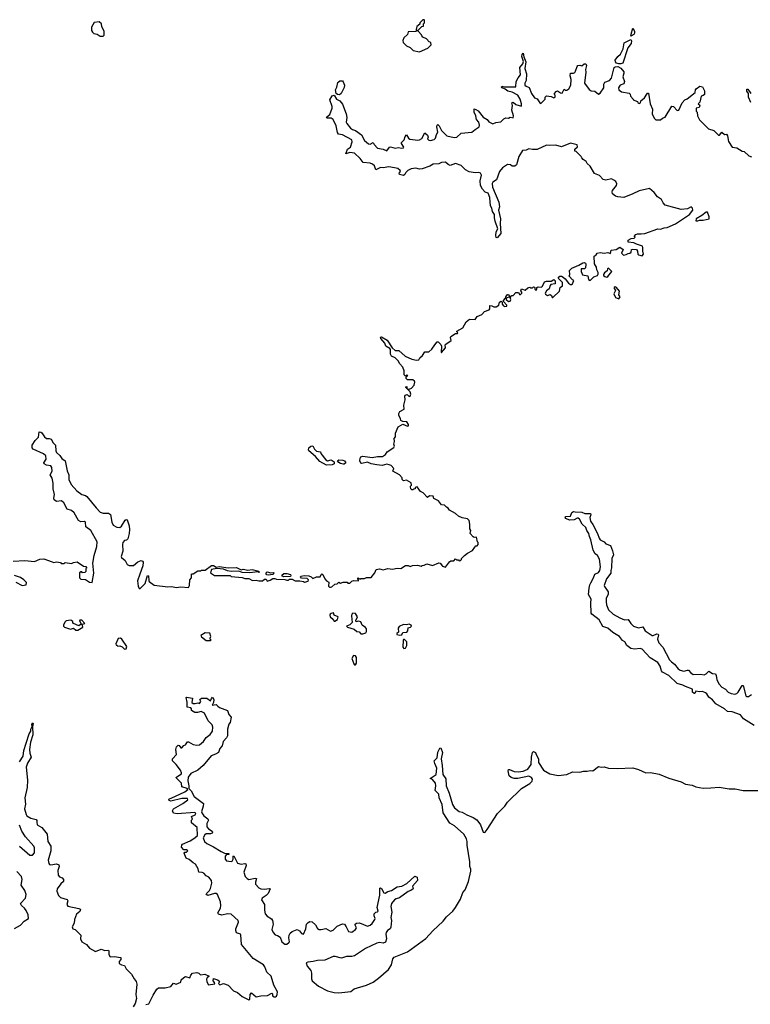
# Model space of a CAD drawing. Extents: x 2219101 to 2444320, y 201258 to 358766.
# Tile 74 of 256: x 2305626 to 2313502, y 236300 to 246910. Entities that reach past the tile are written whole.
import ezdxf

# ---------------------------------------------------------------- set-up
doc = ezdxf.new("R2010")
doc.units = 0

msp = doc.modelspace()

# ---------------------------------------------------------------- linework, layer by layer
at = {"layer": '0CON10XD'}
for points in [[(2306495, 246731), (2306525, 246732), (2306536, 246745), (2306536, 246785), (2306513, 246833), (2306509, 246865), (2306485, 246886), (2306430, 246880), (2306402, 246828), (2306401, 246795), (2306411, 246775), (2306425, 246762), (2306463, 246753), (2306495, 246731)], [(2309935, 246563), (2310026, 246604), (2310062, 246638), (2310060, 246665), (2310042, 246672), (2310010, 246705), (2309972, 246722), (2309960, 246735), (2309958, 246748), (2309920, 246785), (2309922, 246798), (2309962, 246838), (2309978, 246842), (2309980, 246865), (2309990, 246875), (2309990, 246905), (2309985, 246910), (2309973, 246907), (2309952, 246888), (2309940, 246875), (2309938, 246862), (2309908, 246835), (2309900, 246805), (2309910, 246795), (2309898, 246782), (2309815, 246780), (2309805, 246750), (2309767, 246715), (2309758, 246685), (2309760, 246665), (2309795, 246628), (2309835, 246612), (2309869, 246579), (2309935, 246563)], [(2312215, 246733), (2312216, 246755), (2312235, 246820), (2312255, 246788), (2312255, 246765), (2312245, 246750), (2312215, 246733)], [(2312085, 246433), (2312061, 246441), (2312048, 246455), (2312047, 246475), (2312075, 246515), (2312103, 246537), (2312130, 246595), (2312141, 246659), (2312215, 246696), (2312223, 246683), (2312218, 246655), (2312181, 246605), (2312127, 246443), (2312105, 246434), (2312085, 246433)], [(2311135, 244022), (2311155, 244020), (2311165, 244030), (2311175, 244028), (2311180, 244025), (2311178, 244005), (2311195, 243992), (2311202, 244005), (2311200, 244025), (2311215, 244030), (2311252, 244028), (2311263, 244037), (2311284, 244086), (2311306, 244094), (2311356, 244094), (2311385, 244110), (2311397, 244097), (2311400, 244065), (2311350, 244055), (2311343, 244047), (2311335, 244010), (2311305, 243990), (2311292, 243965), (2311295, 243952), (2311315, 243938), (2311345, 243950), (2311358, 243938), (2311365, 243918), (2311375, 243917), (2311444, 243986), (2311454, 244026), (2311477, 244043), (2311477, 244077), (2311430, 244125), (2311450, 244145), (2311465, 244148), (2311485, 244137), (2311508, 244118), (2311541, 244071), (2311565, 244056), (2311575, 244056), (2311587, 244065), (2311600, 244100), (2311585, 244108), (2311550, 244145), (2311558, 244165), (2311554, 244206), (2311579, 244231), (2311655, 244264), (2311695, 244291), (2311714, 244294), (2311725, 244287), (2311729, 244275), (2311724, 244236), (2311715, 244227), (2311680, 244225), (2311677, 244195), (2311692, 244162), (2311749, 244149), (2311759, 244109), (2311775, 244101), (2311815, 244138), (2311855, 244152), (2311862, 244168), (2311863, 244185), (2311849, 244215), (2311844, 244245), (2311821, 244279), (2311818, 244362), (2311840, 244375), (2311850, 244395), (2311885, 244403), (2311925, 244394), (2311965, 244400), (2311995, 244390), (2312002, 244428), (2312055, 244434), (2312095, 244458), (2312130, 244435), (2312113, 244395), (2312135, 244372), (2312165, 244380), (2312185, 244392), (2312205, 244393), (2312218, 244405), (2312222, 244435), (2312235, 244438), (2312275, 244433), (2312286, 244415), (2312288, 244385), (2312295, 244378), (2312335, 244367), (2312352, 244385), (2312342, 244415), (2312344, 244454), (2312339, 244469), (2312275, 244490), (2312246, 244506), (2312185, 244512), (2312187, 244533), (2312218, 244552), (2312250, 244555), (2312260, 244565), (2312250, 244575), (2312267, 244595), (2312285, 244604), (2312325, 244601), (2312365, 244607), (2312504, 244656), (2312535, 244654), (2312572, 244668), (2312605, 244672), (2312695, 244709), (2312845, 244811), (2312881, 244859), (2312879, 244879), (2312865, 244892), (2312825, 244871), (2312755, 244865), (2312583, 244913), (2312561, 244935), (2312544, 244974), (2312502, 245002), (2312465, 245048), (2312415, 245090), (2312303, 245067), (2312237, 245033), (2312140, 244995), (2312075, 245000), (2312049, 245009), (2312018, 245035), (2312012, 245055), (2312015, 245068), (2312061, 245125), (2312062, 245142), (2312051, 245165), (2312032, 245182), (2312005, 245194), (2311945, 245181), (2311915, 245187), (2311875, 245231), (2311821, 245251), (2311775, 245330), (2311745, 245360), (2311733, 245383), (2311700, 245405), (2311685, 245420), (2311680, 245435), (2311625, 245490), (2311612, 245495), (2311612, 245515), (2311639, 245541), (2311635, 245562), (2311565, 245578), (2311465, 245540), (2311405, 245558), (2311335, 245555), (2311305, 245559), (2311205, 245512), (2311155, 245511), (2311115, 245519), (2311085, 245503), (2311045, 245502), (2311008, 245435), (2310980, 245345), (2310965, 245330), (2310935, 245330), (2310917, 245347), (2310885, 245350), (2310832, 245315), (2310798, 245275), (2310766, 245184), (2310725, 245158), (2310720, 245145), (2310724, 245105), (2310792, 244942), (2310799, 244895), (2310786, 244856), (2310811, 244765), (2310806, 244715), (2310813, 244607), (2310775, 244560), (2310763, 244563), (2310759, 244585), (2310762, 244625), (2310780, 244655), (2310752, 244738), (2310743, 244775), (2310745, 244810), (2310722, 244845), (2310715, 244880), (2310700, 244905), (2310696, 244995), (2310675, 245040), (2310645, 245052), (2310614, 245084), (2310592, 245125), (2310590, 245175), (2310603, 245235), (2310595, 245258), (2310575, 245264), (2310535, 245259), (2310472, 245272), (2310432, 245292), (2310385, 245338), (2310325, 245359), (2310265, 245340), (2310245, 245348), (2310215, 245375), (2310175, 245370), (2310145, 245357), (2310085, 245355), (2310047, 245333), (2309965, 245302), (2309935, 245300), (2309895, 245310), (2309845, 245303), (2309809, 245285), (2309790, 245265), (2309779, 245241), (2309765, 245232), (2309721, 245241), (2309717, 245255), (2309730, 245275), (2309729, 245285), (2309702, 245305), (2309668, 245315), (2309605, 245324), (2309545, 245314), (2309515, 245317), (2309494, 245306), (2309465, 245291), (2309450, 245335), (2309429, 245355), (2309405, 245365), (2309330, 245370), (2309295, 245416), (2309235, 245470), (2309185, 245478), (2309142, 245465), (2309161, 245515), (2309192, 245538), (2309210, 245595), (2309207, 245615), (2309105, 245670), (2309064, 245675), (2309051, 245695), (2309038, 245765), (2309006, 245836), (2308985, 245849), (2308938, 245848), (2308932, 245855), (2308938, 245865), (2308971, 245889), (2308994, 245955), (2308996, 245975), (2308969, 246045), (2308995, 246088), (2309015, 246097), (2309040, 246055), (2309077, 246035), (2309105, 245999), (2309145, 245897), (2309154, 245855), (2309147, 245807), (2309152, 245792), (2309192, 245742), (2309215, 245725), (2309247, 245715), (2309310, 245670), (2309345, 245610), (2309385, 245572), (2309405, 245570), (2309435, 245587), (2309447, 245565), (2309485, 245526), (2309545, 245516), (2309585, 245496), (2309614, 245535), (2309625, 245540), (2309675, 245527), (2309705, 245532), (2309745, 245527), (2309765, 245530), (2309767, 245537), (2309742, 245575), (2309742, 245585), (2309770, 245615), (2309780, 245650), (2309795, 245670), (2309816, 245635), (2309832, 245622), (2309919, 245611), (2309936, 245614), (2309960, 245630), (2309995, 245690), (2310023, 245665), (2310028, 245645), (2310023, 245625), (2310035, 245613), (2310055, 245608), (2310095, 245619), (2310110, 245635), (2310118, 245672), (2310132, 245698), (2310122, 245755), (2310126, 245774), (2310135, 245780), (2310148, 245768), (2310174, 245715), (2310230, 245660), (2310311, 245639), (2310340, 245645), (2310384, 245686), (2310502, 245698), (2310535, 245728), (2310580, 245755), (2310582, 245775), (2310574, 245805), (2310549, 245835), (2310544, 245875), (2310524, 245915), (2310525, 245948), (2310545, 245944), (2310569, 245929), (2310621, 245861), (2310664, 245834), (2310685, 245808), (2310725, 245788), (2310758, 245802), (2310812, 245808), (2310845, 245842), (2310865, 245852), (2310895, 245850), (2310915, 245860), (2310945, 245852), (2310950, 245875), (2310933, 245935), (2310938, 245985), (2310932, 246015), (2310945, 246022), (2310976, 245996), (2311035, 245980), (2311037, 246003), (2311023, 246055), (2310997, 246097), (2310935, 246128), (2310889, 246139), (2310861, 246161), (2310828, 246175), (2310820, 246185), (2310825, 246192), (2310846, 246186), (2310975, 246188), (2310979, 246245), (2310998, 246282), (2311025, 246315), (2311016, 246394), (2311050, 246435), (2311058, 246458), (2311039, 246515), (2311041, 246535), (2311055, 246550), (2311060, 246510), (2311084, 246455), (2311070, 246385), (2311090, 246325), (2311085, 246255), (2311071, 246225), (2311072, 246205), (2311085, 246192), (2311119, 246179), (2311144, 246115), (2311175, 246068), (2311206, 246056), (2311232, 246015), (2311245, 246008), (2311290, 246055), (2311292, 246075), (2311305, 246088), (2311355, 246081), (2311385, 246068), (2311397, 246075), (2311400, 246095), (2311390, 246105), (2311390, 246115), (2311410, 246135), (2311425, 246142), (2311455, 246122), (2311475, 246120), (2311495, 246160), (2311505, 246150), (2311525, 246150), (2311546, 246164), (2311568, 246205), (2311571, 246265), (2311561, 246305), (2311562, 246335), (2311595, 246334), (2311609, 246341), (2311619, 246355), (2311634, 246405), (2311644, 246415), (2311665, 246419), (2311686, 246414), (2311710, 246435), (2311728, 246435), (2311738, 246418), (2311726, 246375), (2311730, 246345), (2311714, 246225), (2311765, 246158), (2311785, 246143), (2311825, 246140), (2311865, 246108), (2311885, 246118), (2311922, 246175), (2311922, 246215), (2311933, 246237), (2311985, 246253), (2312005, 246281), (2312036, 246394), (2312047, 246403), (2312074, 246404), (2312106, 246386), (2312137, 246347), (2312139, 246335), (2312127, 246295), (2312146, 246245), (2312140, 246220), (2312100, 246205), (2312091, 246195), (2312082, 246175), (2312083, 246153), (2312115, 246134), (2312195, 246120), (2312207, 246107), (2312210, 246085), (2312240, 246055), (2312240, 246045), (2312285, 246030), (2312290, 246015), (2312305, 246008), (2312318, 246015), (2312322, 246035), (2312363, 246067), (2312385, 246108), (2312395, 246118), (2312405, 246118), (2312423, 246005), (2312448, 245945), (2312443, 245895), (2312465, 245850), (2312485, 245830), (2312535, 245832), (2312555, 245850), (2312585, 245860), (2312655, 245980), (2312675, 245973), (2312715, 245930), (2312733, 245935), (2312766, 246014), (2312795, 246045), (2312821, 246059)], [(2309075, 246101), (2309054, 246104), (2309037, 246115), (2309029, 246155), (2309046, 246184), (2309057, 246233), (2309078, 246252), (2309105, 246252), (2309115, 246240), (2309126, 246206), (2309125, 246180), (2309091, 246115), (2309075, 246101)], [(2312821, 246059), (2312906, 246124), (2312910, 246155), (2312918, 246165), (2312958, 246192), (2312987, 246187), (2313007, 246145), (2313007, 246105), (2312995, 246092), (2312974, 246086), (2312957, 246023), (2312940, 246005), (2312958, 245988), (2312950, 245965), (2312920, 245955), (2312920, 245925), (2312930, 245915), (2312933, 245873), (2312955, 245830), (2313050, 245735), (2313107, 245717), (2313160, 245665), (2313170, 245665), (2313195, 245698), (2313225, 245672), (2313245, 245676), (2313257, 245657), (2313268, 245598), (2313305, 245538), (2313355, 245530), (2313413, 245493), (2313435, 245490), (2313485, 245442), (2313515, 245432)], [(2313509, 246019), (2313483, 246075), (2313482, 246115), (2313465, 246140), (2313465, 246160), (2313475, 246162), (2313506, 246116)], [(2312914, 244744), (2312935, 244744), (2312955, 244751), (2312995, 244749), (2313057, 244765), (2313060, 244785), (2313039, 244835), (2313025, 244836), (2312980, 244800), (2312919, 244765), (2312914, 244744)], [(2311955, 244136), (2311965, 244143), (2312009, 244195), (2311975, 244233), (2311963, 244227), (2311960, 244205), (2311929, 244181), (2311920, 244165), (2311921, 244155), (2311935, 244142), (2311955, 244136)], [(2305683, 241083), (2305785, 241072), (2305845, 241098), (2305885, 241100), (2305975, 241068), (2305995, 241062), (2306025, 241068), (2306065, 241060), (2306075, 241050), (2306105, 241050), (2306115, 241060), (2306185, 241050), (2306205, 241060), (2306245, 241068), (2306315, 241020), (2306338, 241018), (2306350, 241005), (2306340, 240995), (2306340, 240965), (2306328, 240952), (2306305, 240950), (2306295, 240960), (2306285, 240960), (2306272, 240948), (2306270, 240895), (2306285, 240880), (2306335, 240878), (2306379, 240849), (2306406, 240844), (2306426, 240945), (2306416, 241055), (2306429, 241135), (2306457, 241233), (2306460, 241285), (2306395, 241405), (2306341, 241445), (2306336, 241496), (2306325, 241502), (2306285, 241499), (2306259, 241515), (2306215, 241595), (2306185, 241623), (2306137, 241637), (2306102, 241705), (2306077, 241727), (2306025, 241720), (2305998, 241738), (2305993, 241755), (2306003, 241795), (2305986, 241855), (2305988, 241915), (2305975, 241969), (2305956, 242005), (2305978, 242045), (2305973, 242085), (2305962, 242102), (2305915, 242111), (2305890, 242125), (2305887, 242135), (2305912, 242175), (2305909, 242209), (2305882, 242232), (2305772, 242282), (2305762, 242295), (2305760, 242325), (2305793, 242377), (2305828, 242412), (2305835, 242468), (2305855, 242467), (2305865, 242459), (2305894, 242414), (2305915, 242396), (2305945, 242398), (2305965, 242389), (2305989, 242349), (2306014, 242324), (2306015, 242265), (2306023, 242245), (2306061, 242215), (2306082, 242182), (2306116, 242155), (2306138, 242048), (2306158, 242005), (2306158, 241982), (2306158, 241955), (2306180, 241900), (2306242, 241832), (2306295, 241795), (2306335, 241783), (2306351, 241771), (2306451, 241651), (2306495, 241605), (2306525, 241594), (2306585, 241591), (2306605, 241579), (2306618, 241495), (2306635, 241464), (2306675, 241442), (2306705, 241439), (2306725, 241451), (2306765, 241517), (2306775, 241523), (2306785, 241520), (2306806, 241455), (2306811, 241415), (2306808, 241372), (2306793, 241315), (2306777, 241303), (2306755, 241299), (2306738, 241275), (2306733, 241255), (2306737, 241183), (2306721, 241125), (2306724, 241115), (2306763, 241083), (2306785, 241039), (2306805, 241028), (2306855, 241028), (2306900, 241070), (2306935, 241082), (2306952, 241075), (2306957, 241065), (2306953, 241025), (2306923, 240937), (2306896, 240865), (2306902, 240805), (2306915, 240782), (2306925, 240782), (2306978, 240835), (2307005, 240920), (2307016, 240916), (2307017, 240867), (2307022, 240855), (2307075, 240817), (2307225, 240798), (2307265, 240802), (2307315, 240792), (2307365, 240798), (2307445, 240792), (2307458, 240815), (2307460, 240875), (2307480, 240895), (2307480, 240935), (2307485, 240940), (2307495, 240940), (2307545, 240970), (2307577, 240973), (2307585, 240980), (2307625, 240980), (2307695, 241027), (2307717, 241027), (2307745, 241012), (2307775, 241017), (2307875, 241003), (2307965, 241007), (2308015, 240983), (2308035, 240988), (2308085, 240979), (2308134, 240984), (2308205, 240966), (2308207, 240953), (2308195, 240960), (2308108, 240948), (2308024, 240954), (2307989, 240969), (2307905, 240963), (2307865, 240971), (2307825, 240988), (2307753, 240997), (2307695, 240986), (2307685, 240950), (2307725, 240922), (2307895, 240920), (2307905, 240910), (2308025, 240898), (2308055, 240888), (2308095, 240888), (2308135, 240868), (2308175, 240870), (2308205, 240862), (2308245, 240862), (2308265, 240880), (2308285, 240880), (2308295, 240860), (2308325, 240870), (2308355, 240890), (2308375, 240890), (2308395, 240880), (2308485, 240878), (2308505, 240870), (2308525, 240870), (2308535, 240880), (2308565, 240880), (2308595, 240862), (2308645, 240862), (2308687, 240857), (2308695, 240850), (2308735, 240860), (2308740, 240875), (2308725, 240888), (2308665, 240893), (2308653, 240905), (2308658, 240915), (2308695, 240921), (2308745, 240916), (2308767, 240907), (2308785, 240890), (2308825, 240908), (2308865, 240907), (2308875, 240933), (2308885, 240940), (2308895, 240931), (2308916, 240885), (2308935, 240862), (2308959, 240849), (2308956, 240805), (2308965, 240794), (2308975, 240794), (2308990, 240800), (2309023, 240827), (2309048, 240832), (2309065, 240848), (2309085, 240840), (2309115, 240850), (2309155, 240850), (2309165, 240840), (2309185, 240840), (2309205, 240860), (2309225, 240868), (2309278, 240862), (2309280, 240875), (2309270, 240885), (2309273, 240897), (2309295, 240880), (2309302, 240888), (2309345, 240890), (2309365, 240900), (2309415, 240900), (2309455, 240950), (2309468, 240985), (2309505, 240994), (2309545, 240981), (2309596, 240996), (2309645, 240991), (2309695, 240999), (2309735, 240998), (2309785, 241028), (2309815, 241027), (2309835, 241018), (2309862, 241028), (2309915, 241032), (2309955, 241020), (2309965, 241030), (2309985, 241032), (2310015, 241048), (2310075, 241028), (2310145, 241058), (2310158, 241055), (2310185, 241020), (2310215, 241010), (2310261, 241069), (2310275, 241078), (2310305, 241080), (2310325, 241100), (2310335, 241090), (2310355, 241090), (2310365, 241080), (2310378, 241082), (2310390, 241095), (2310390, 241105), (2310420, 241135), (2310455, 241162), (2310509, 241191), (2310532, 241228), (2310545, 241240), (2310558, 241242), (2310570, 241255), (2310570, 241275), (2310563, 241283), (2310550, 241335), (2310525, 241332), (2310515, 241338), (2310482, 241375), (2310488, 241405), (2310478, 241425), (2310480, 241475), (2310470, 241515), (2310455, 241532), (2310395, 241542), (2310355, 241560), (2310325, 241588), (2310260, 241625), (2310246, 241646), (2310227, 241657), (2310205, 241680), (2310174, 241684), (2310142, 241725), (2310092, 241752), (2310085, 241777), (2310045, 241778), (2310022, 241762), (2309975, 241812), (2309948, 241825), (2309910, 241875), (2309898, 241872), (2309890, 241865), (2309890, 241855), (2309875, 241852), (2309865, 241843), (2309852, 241845), (2309843, 241855), (2309840, 241875), (2309840, 241885), (2309850, 241895), (2309845, 241920), (2309795, 241948), (2309765, 241940), (2309750, 241955), (2309750, 241975), (2309720, 242005), (2309650, 242045), (2309660, 242075), (2309630, 242105), (2309610, 242115), (2309585, 242120), (2309535, 242108), (2309475, 242112), (2309415, 242126), (2309375, 242141), (2309315, 242128), (2309303, 242133), (2309292, 242155), (2309296, 242184), (2309305, 242198), (2309325, 242207), (2309425, 242191), (2309485, 242203), (2309538, 242205), (2309570, 242225), (2309588, 242252), (2309659, 242301), (2309668, 242315), (2309660, 242335), (2309668, 242365), (2309664, 242396), (2309678, 242415), (2309678, 242455), (2309706, 242524), (2309755, 242551), (2309805, 242530), (2309819, 242535), (2309819, 242549), (2309799, 242575), (2309755, 242579), (2309735, 242592), (2309732, 242612), (2309713, 242645), (2309712, 242665), (2309725, 242688), (2309770, 242715), (2309767, 242757), (2309780, 242815), (2309778, 242855), (2309782, 242865), (2309802, 242872), (2309825, 242850), (2309836, 242854), (2309844, 242875), (2309835, 242900), (2309790, 242945), (2309790, 242955), (2309798, 242958), (2309800, 242940), (2309810, 242930), (2309825, 242928), (2309851, 242939), (2309879, 242971), (2309886, 243004), (2309882, 243015), (2309865, 243028), (2309805, 243030), (2309792, 243042), (2309792, 243058), (2309810, 243075), (2309795, 243080), (2309785, 243070), (2309770, 243085), (2309771, 243125), (2309756, 243165), (2309723, 243203), (2309705, 243234), (2309673, 243265), (2309634, 243285), (2309624, 243305), (2309622, 243355), (2309617, 243367), (2309575, 243391), (2309564, 243425), (2309518, 243475), (2309515, 243490), (2309525, 243492), (2309589, 243455), (2309643, 243373), (2309675, 243344), (2309715, 243344), (2309783, 243285), (2309855, 243252), (2309902, 243242), (2309928, 243245), (2309940, 243265), (2309969, 243291), (2309995, 243330), (2310035, 243330), (2310070, 243360), (2310102, 243405), (2310125, 243440), (2310138, 243438), (2310165, 243410), (2310173, 243393), (2310170, 243325), (2310175, 243323), (2310216, 243375), (2310213, 243405), (2310219, 243415), (2310276, 243454), (2310270, 243485), (2310274, 243496), (2310325, 243530), (2310345, 243530), (2310350, 243535), (2310340, 243545), (2310340, 243555), (2310402, 243588), (2310438, 243655), (2310475, 243684), (2310535, 243679), (2310558, 243712), (2310607, 243733), (2310635, 243767), (2310688, 243785), (2310693, 243795), (2310695, 243830), (2310715, 243828), (2310737, 243817), (2310763, 243817), (2310792, 243835), (2310800, 243865), (2310815, 243878), (2310828, 243868), (2310827, 243845), (2310840, 243825), (2310855, 243820), (2310876, 243824), (2310876, 243835), (2310840, 243875), (2310840, 243885), (2310862, 243908), (2310868, 243925), (2310885, 243948), (2310895, 243950), (2310910, 243925), (2310872, 243908), (2310872, 243895), (2310894, 243874), (2310914, 243876), (2310921, 243895), (2310912, 243918), (2310933, 243937), (2310945, 243938), (2310975, 243972), (2310995, 243972), (2311007, 243967), (2311015, 243950), (2311025, 243950), (2311040, 243965), (2311040, 243975), (2311027, 243987), (2311035, 244010), (2311075, 243997), (2311105, 244022), (2311125, 244028), (2311135, 244022)], [(2312085, 243903), (2312100, 243925), (2312084, 243945), (2312093, 243985), (2312060, 244025), (2312045, 244033), (2312034, 244026), (2312034, 244015), (2312048, 243995), (2312047, 243985), (2312030, 243955), (2312048, 243918), (2312085, 243903)], [(2308935, 242111), (2308861, 242151), (2308815, 242202), (2308744, 242264), (2308740, 242275), (2308744, 242296), (2308765, 242313), (2308785, 242318), (2308803, 242283), (2308825, 242262), (2308870, 242255), (2308872, 242235), (2308926, 242166), (2308945, 242158), (2308985, 242166), (2309018, 242145), (2309017, 242125), (2308995, 242114), (2308935, 242111)], [(2309115, 242119), (2309085, 242127), (2309065, 242138), (2309052, 242155), (2309065, 242166), (2309108, 242165), (2309127, 242155), (2309142, 242135), (2309125, 242122), (2309115, 242119)], [(2313545, 239305), (2313428, 239375), (2313395, 239420), (2313305, 239451), (2313255, 239457), (2313225, 239486), (2313129, 239539), (2313095, 239583), (2313055, 239609), (2313035, 239645), (2313018, 239658), (2312985, 239670), (2312955, 239668), (2312914, 239676), (2312905, 239651), (2312895, 239650), (2312879, 239665), (2312880, 239695), (2312805, 239724), (2312775, 239741), (2312715, 239756), (2312623, 239843), (2312555, 239881), (2312544, 239895), (2312529, 239945), (2312505, 239983), (2312424, 240035), (2312338, 240128), (2312315, 240134), (2312255, 240127), (2312214, 240135), (2312171, 240165), (2312148, 240205), (2312125, 240222), (2312092, 240262), (2312020, 240305), (2311965, 240355), (2311911, 240371), (2311874, 240444), (2311793, 240503), (2311786, 240515), (2311782, 240625), (2311786, 240665), (2311759, 240715), (2311764, 240786), (2311771, 240819), (2311783, 240843), (2311813, 240895), (2311826, 240935), (2311866, 240954), (2311881, 240975), (2311888, 241015), (2311876, 241096), (2311855, 241135), (2311831, 241155), (2311807, 241195), (2311784, 241305), (2311768, 241342), (2311761, 241375), (2311741, 241405), (2311729, 241439), (2311690, 241475), (2311659, 241529), (2311645, 241540), (2311635, 241540), (2311605, 241522), (2311553, 241517), (2311512, 241535), (2311508, 241545), (2311514, 241556), (2311565, 241562), (2311579, 241601), (2311595, 241612), (2311615, 241606), (2311685, 241603), (2311720, 241590), (2311780, 241590), (2311784, 241575), (2311772, 241545), (2311780, 241505), (2311805, 241470), (2311854, 241375), (2311872, 241322), (2311885, 241305), (2311925, 241282), (2311943, 241263), (2311995, 241244), (2312018, 241185), (2312026, 241145), (2312009, 241105), (2312006, 241005), (2311998, 240975), (2311997, 240945), (2311953, 240885), (2311928, 240815), (2311931, 240801), (2311970, 240745), (2311970, 240715), (2311950, 240675), (2311947, 240637), (2311952, 240605), (2311975, 240552), (2312025, 240505), (2312095, 240464), (2312145, 240442), (2312185, 240447), (2312213, 240403), (2312244, 240375), (2312295, 240357), (2312345, 240368), (2312370, 240325), (2312445, 240274), (2312455, 240273), (2312495, 240291), (2312510, 240290), (2312513, 240283), (2312503, 240235), (2312515, 240194), (2312558, 240148), (2312631, 240011), (2312652, 239992), (2312685, 239965), (2312725, 239915), (2312745, 239902), (2312785, 239889), (2312825, 239902), (2312835, 239900), (2312861, 239871), (2312885, 239856), (2312965, 239858), (2313005, 239850), (2313025, 239860), (2313055, 239889), (2313095, 239864), (2313125, 239862), (2313135, 239845), (2313140, 239795), (2313165, 239750), (2313195, 239718), (2313235, 239695), (2313263, 239665), (2313295, 239648), (2313335, 239643), (2313355, 239649), (2313371, 239665), (2313414, 239735), (2313425, 239737), (2313455, 239625), (2313465, 239618), (2313483, 239617), (2313515, 239640)], [(2305555, 241076), (2305683, 241083)], [(2308304, 240926), (2308289, 240929), (2308278, 240945), (2308295, 240959), (2308335, 240950), (2308362, 240952), (2308370, 240945), (2308355, 240932), (2308304, 240926)], [(2305585, 240850), (2305655, 240813), (2305695, 240820), (2305700, 240845), (2305670, 240875), (2305635, 240900), (2305572, 240922)], [(2308475, 240906), (2308458, 240915), (2308453, 240925), (2308475, 240941), (2308505, 240943), (2308545, 240930), (2308550, 240925), (2308545, 240912), (2308475, 240906)], [(2306255, 240331), (2306306, 240364), (2306300, 240395), (2306327, 240405), (2306295, 240438), (2306275, 240440), (2306270, 240435), (2306290, 240395), (2306265, 240380), (2306205, 240402), (2306198, 240415), (2306200, 240425), (2306179, 240439), (2306128, 240432), (2306113, 240417), (2306100, 240385), (2306100, 240375), (2306110, 240365), (2306175, 240343), (2306205, 240352), (2306232, 240332), (2306255, 240331)], [(2309025, 240430), (2309054, 240446), (2309060, 240475), (2309018, 240495), (2309008, 240518), (2308985, 240513), (2308972, 240505), (2308969, 240495), (2308974, 240474), (2308995, 240459), (2309015, 240430), (2309025, 240430)], [(2309305, 240291), (2309325, 240294), (2309357, 240303), (2309365, 240318), (2309365, 240347), (2309355, 240361), (2309318, 240385), (2309305, 240420), (2309275, 240428), (2309255, 240420), (2309250, 240435), (2309268, 240475), (2309245, 240512), (2309216, 240514), (2309207, 240505), (2309204, 240485), (2309209, 240415), (2309185, 240389), (2309150, 240375), (2309160, 240365), (2309233, 240343), (2309259, 240319), (2309285, 240314), (2309305, 240291)], [(2309725, 240277), (2309745, 240282), (2309758, 240305), (2309801, 240309), (2309810, 240325), (2309813, 240357), (2309840, 240365), (2309849, 240375), (2309846, 240386), (2309825, 240396), (2309795, 240390), (2309765, 240394), (2309717, 240373), (2309707, 240355), (2309708, 240312), (2309692, 240295), (2309692, 240285), (2309725, 240277)], [(2306755, 240128), (2306775, 240132), (2306782, 240155), (2306729, 240235), (2306713, 240247), (2306687, 240243), (2306662, 240185), (2306665, 240170), (2306675, 240170), (2306685, 240160), (2306705, 240162), (2306731, 240151), (2306755, 240128)], [(2307685, 240220), (2307690, 240225), (2307680, 240235), (2307680, 240245), (2307688, 240265), (2307675, 240298), (2307625, 240302), (2307580, 240275), (2307585, 240260), (2307635, 240220), (2307685, 240220)], [(2309766, 240136), (2309785, 240139), (2309800, 240165), (2309798, 240205), (2309775, 240230), (2309765, 240232), (2309760, 240225), (2309758, 240148), (2309766, 240136)], [(2309245, 239958), (2309256, 239975), (2309256, 240036), (2309245, 240054), (2309225, 240060), (2309207, 240025), (2309228, 239968), (2309235, 239959), (2309245, 239958)], [(2306985, 236298), (2307018, 236305), (2307065, 236400), (2307106, 236464), (2307122, 236478), (2307195, 236477), (2307255, 236491), (2307285, 236528), (2307315, 236516), (2307365, 236540), (2307367, 236565), (2307395, 236591), (2307415, 236600), (2307460, 236585), (2307472, 236615), (2307490, 236635), (2307535, 236644), (2307556, 236636), (2307575, 236618), (2307623, 236627), (2307670, 236605), (2307646, 236584), (2307640, 236570), (2307642, 236542), (2307662, 236512), (2307729, 236521), (2307728, 236535), (2307713, 236553), (2307715, 236578), (2307760, 236565), (2307778, 236555), (2307780, 236545), (2307768, 236525), (2307775, 236518), (2307785, 236512), (2307825, 236526), (2307875, 236506), (2307932, 236445), (2307975, 236429), (2308025, 236386), (2308095, 236348), (2308109, 236355), (2308111, 236405), (2308125, 236423), (2308175, 236380), (2308225, 236391), (2308296, 236394), (2308345, 236421), (2308353, 236415), (2308353, 236393), (2308368, 236382), (2308385, 236382), (2308395, 236388), (2308403, 236405), (2308406, 236435), (2308367, 236507), (2308336, 236605), (2308289, 236645), (2308270, 236705), (2308256, 236725), (2308145, 236795), (2308016, 236945), (2308009, 237049), (2308005, 237057), (2307965, 237070), (2307957, 237097), (2307957, 237115), (2307986, 237185), (2307981, 237205), (2307905, 237271), (2307865, 237277), (2307805, 237260), (2307771, 237271), (2307764, 237285), (2307790, 237335), (2307795, 237365), (2307790, 237405), (2307758, 237485), (2307745, 237494), (2307725, 237494), (2307653, 237473), (2307638, 237485), (2307642, 237498), (2307672, 237525), (2307685, 237547), (2307699, 237605), (2307694, 237635), (2307665, 237670), (2307636, 237685), (2307612, 237712), (2307595, 237720), (2307559, 237725), (2307552, 237762), (2307522, 237812), (2307495, 237824), (2307455, 237860), (2307422, 237875), (2307401, 237929), (2307405, 237940), (2307425, 237940), (2307440, 237955), (2307426, 237966), (2307395, 237966), (2307371, 237995), (2307373, 238017), (2307383, 238027), (2307465, 238063), (2307516, 238094), (2307542, 238118), (2307538, 238205), (2307480, 238255), (2307480, 238285), (2307490, 238295), (2307480, 238325), (2307518, 238342), (2307527, 238357), (2307515, 238367), (2307325, 238353), (2307285, 238359), (2307273, 238385), (2307285, 238407), (2307386, 238464), (2307440, 238505), (2307435, 238518), (2307375, 238517), (2307255, 238489), (2307237, 238495), (2307235, 238512), (2307305, 238543), (2307405, 238590), (2307440, 238615), (2307430, 238625), (2307374, 238644), (2307370, 238685), (2307310, 238745), (2307370, 238785), (2307372, 238795), (2307360, 238825), (2307315, 238883), (2307273, 238925), (2307274, 238946), (2307318, 238992), (2307310, 239045), (2307316, 239075), (2307335, 239093), (2307345, 239090), (2307363, 239065), (2307375, 239064), (2307395, 239089), (2307415, 239098), (2307435, 239130), (2307445, 239130), (2307495, 239100), (2307535, 239094), (2307565, 239098), (2307607, 239133), (2307636, 239175), (2307681, 239209), (2307705, 239245), (2307709, 239285), (2307702, 239312), (2307659, 239355), (2307619, 239439), (2307584, 239456), (2307544, 239444), (2307513, 239445), (2307478, 239465), (2307480, 239485), (2307470, 239495), (2307432, 239502), (2307432, 239555), (2307420, 239605), (2307425, 239610), (2307488, 239598), (2307482, 239552), (2307495, 239542), (2307517, 239543), (2307545, 239548), (2307565, 239540), (2307578, 239565), (2307570, 239585), (2307585, 239598), (2307645, 239600), (2307685, 239570), (2307693, 239597), (2307705, 239610), (2307720, 239585), (2307717, 239553), (2307702, 239522), (2307745, 239532), (2307762, 239512), (2307780, 239500), (2307865, 239468), (2307882, 239422), (2307906, 239395), (2307895, 239338), (2307882, 239318), (2307868, 239265), (2307865, 239192), (2307855, 239171), (2307819, 239131), (2307809, 239085), (2307783, 239057), (2307771, 239015), (2307737, 238995), (2307692, 238978), (2307605, 238875), (2307545, 238825), (2307472, 238788), (2307442, 238748), (2307438, 238708), (2307449, 238655), (2307448, 238625), (2307475, 238602), (2307509, 238539), (2307566, 238496), (2307609, 238465), (2307606, 238434), (2307586, 238375), (2307589, 238365), (2307611, 238331), (2307655, 238298), (2307662, 238285), (2307642, 238248), (2307643, 238213), (2307661, 238191), (2307702, 238165), (2307706, 238155), (2307700, 238145), (2307685, 238138), (2307635, 238136), (2307623, 238127), (2307604, 238095), (2307620, 238055), (2307644, 238034), (2307715, 237999), (2307797, 237947), (2307835, 237930), (2307880, 237925), (2307880, 237915), (2307855, 237914), (2307843, 237897), (2307843, 237865), (2307855, 237846), (2307905, 237840), (2307917, 237843), (2307929, 237865), (2307928, 237895), (2307935, 237902), (2307975, 237823), (2308015, 237810), (2308055, 237817), (2308063, 237813), (2308067, 237795), (2308042, 237725), (2308056, 237676), (2308077, 237655), (2308097, 237647), (2308165, 237660), (2308180, 237655), (2308167, 237617), (2308170, 237595), (2308204, 237555), (2308226, 237544)], [(2305625, 238912), (2305664, 238975), (2305672, 239035), (2305695, 239114), (2305729, 239215), (2305747, 239243), (2305746, 239265), (2305762, 239295), (2305757, 239315), (2305765, 239332), (2305772, 239325), (2305766, 239294), (2305770, 239205), (2305742, 239125), (2305732, 239045), (2305736, 239006), (2305751, 238965), (2305711, 238899), (2305698, 238855), (2305712, 238715), (2305706, 238635), (2305683, 238525), (2305688, 238458), (2305677, 238405), (2305695, 238346), (2305705, 238333), (2305748, 238305), (2305805, 238291), (2305812, 238282), (2305812, 238262), (2305816, 238235), (2305865, 238205), (2305924, 238134), (2305931, 238055), (2305963, 238005), (2305962, 237955), (2305934, 237855), (2305939, 237819), (2305948, 237808), (2305963, 237803), (2306025, 237814), (2306050, 237805), (2306052, 237785), (2306036, 237744), (2306042, 237692), (2306054, 237674), (2306085, 237664), (2306100, 237645), (2306100, 237625), (2306071, 237599), (2306030, 237545), (2306028, 237518), (2306044, 237474), (2306065, 237451), (2306140, 237430), (2306146, 237415), (2306134, 237375), (2306147, 237357), (2306265, 237334), (2306281, 237325), (2306275, 237302), (2306238, 237272), (2306217, 237215), (2306214, 237176), (2306192, 237135), (2306198, 237115), (2306225, 237106), (2306276, 237056), (2306287, 237045), (2306281, 237005), (2306296, 236975), (2306345, 236944), (2306378, 236905), (2306445, 236871), (2306505, 236895), (2306545, 236881), (2306584, 236884), (2306589, 236875), (2306586, 236836), (2306602, 236812), (2306645, 236816), (2306718, 236805), (2306716, 236785), (2306698, 236762), (2306700, 236740), (2306725, 236724), (2306755, 236718), (2306775, 236683), (2306833, 236625), (2306859, 236575), (2306882, 236545), (2306889, 236519), (2306879, 236405), (2306886, 236364), (2306872, 236308), (2306849, 236275)], [(2308226, 237544), (2308265, 237540), (2308315, 237550), (2308326, 237545), (2308305, 237495), (2308285, 237474), (2308239, 237445), (2308232, 237425), (2308267, 237375), (2308266, 237314), (2308273, 237275), (2308295, 237250), (2308340, 237220), (2308352, 237202), (2308360, 237165), (2308343, 237105), (2308357, 237075), (2308379, 237049), (2308405, 237042), (2308434, 237024), (2308454, 236975), (2308485, 236950), (2308505, 236950), (2308529, 236965), (2308534, 236975), (2308528, 237015), (2308530, 237045), (2308543, 237067), (2308562, 237085), (2308618, 237108), (2308643, 237093), (2308665, 237063), (2308685, 237057), (2308711, 237115), (2308719, 237165), (2308735, 237183), (2308755, 237192), (2308779, 237189), (2308815, 237156), (2308838, 237118), (2308855, 237108), (2308875, 237106), (2308925, 237116), (2308975, 237089), (2309005, 237100), (2309047, 237143), (2309105, 237169), (2309129, 237165), (2309144, 237135), (2309172, 237085), (2309205, 237079), (2309248, 237105), (2309257, 237125), (2309241, 237155), (2309244, 237165), (2309258, 237175), (2309288, 237178), (2309375, 237144), (2309405, 237152), (2309425, 237170), (2309456, 237215), (2309458, 237225), (2309446, 237255), (2309449, 237275), (2309465, 237292), (2309484, 237296), (2309489, 237305), (2309480, 237345), (2309508, 237475), (2309507, 237553), (2309515, 237556), (2309525, 237550), (2309552, 237502), (2309565, 237499), (2309595, 237515), (2309635, 237525), (2309695, 237568), (2309745, 237574), (2309798, 237602), (2309885, 237680), (2309910, 237670), (2309916, 237635), (2309861, 237575), (2309868, 237545), (2309844, 237526), (2309814, 237515), (2309722, 237448), (2309685, 237438), (2309666, 237425), (2309636, 237385), (2309627, 237355), (2309637, 237295), (2309627, 237235), (2309636, 237204), (2309628, 237132), (2309621, 237115), (2309591, 237095), (2309576, 237075), (2309572, 237055), (2309580, 237005), (2309570, 236970), (2309545, 236961), (2309505, 236966), (2309475, 236960), (2309355, 236902), (2309235, 236821), (2309205, 236814), (2309150, 236815), (2309095, 236798), (2309027, 236817), (2309006, 236816), (2308915, 236777), (2308835, 236772), (2308790, 236760), (2308732, 236755), (2308715, 236746), (2308725, 236710), (2308766, 236665), (2308772, 236635), (2308771, 236575), (2308780, 236555), (2308847, 236497), (2308944, 236444), (2309015, 236426), (2309065, 236424), (2309195, 236437), (2309232, 236468), (2309365, 236505), (2309435, 236538), (2309495, 236582), (2309602, 236675), (2309634, 236725), (2309649, 236791), (2309662, 236808), (2309805, 236865), (2310005, 237008), (2310079, 237091), (2310192, 237195), (2310228, 237242), (2310295, 237303), (2310325, 237345), (2310377, 237435), (2310405, 237505), (2310428, 237535), (2310465, 237625), (2310488, 237735), (2310488, 237755), (2310477, 237785), (2310477, 237835), (2310450, 238015), (2310450, 238055), (2310442, 238085), (2310415, 238135), (2310315, 238224), (2310262, 238252), (2310193, 238365), (2310182, 238455), (2310149, 238525), (2310144, 238565), (2310104, 238605), (2310113, 238655), (2310110, 238685), (2310075, 238723), (2310050, 238735), (2310115, 238777), (2310122, 238845), (2310100, 238895), (2310096, 238924), (2310127, 238955), (2310135, 239018), (2310155, 239060), (2310165, 239063), (2310185, 239015), (2310168, 238945), (2310182, 238872), (2310187, 238777), (2310221, 238731), (2310223, 238655), (2310256, 238575), (2310292, 238452), (2310315, 238416), (2310365, 238377), (2310395, 238372), (2310445, 238342), (2310515, 238314), (2310555, 238287), (2310595, 238235), (2310624, 238155), (2310632, 238152), (2310645, 238156), (2310665, 238183), (2310777, 238355), (2310855, 238435), (2310885, 238477), (2311035, 238625), (2311125, 238680), (2311151, 238705), (2311153, 238725), (2311142, 238745), (2311115, 238760), (2310995, 238732), (2310955, 238735), (2310925, 238745), (2310903, 238763), (2310893, 238817), (2310895, 238830), (2310905, 238832), (2310955, 238810), (2311004, 238806), (2311055, 238812), (2311103, 238835), (2311141, 238885), (2311144, 238965), (2311155, 239015), (2311165, 239026), (2311186, 239015), (2311192, 238992), (2311219, 238945), (2311220, 238905), (2311272, 238825), (2311340, 238785), (2311432, 238765), (2311525, 238778), (2311585, 238806), (2311665, 238802), (2311705, 238811), (2311745, 238811), (2311775, 238821), (2311805, 238817), (2311865, 238862), (2311895, 238855), (2311925, 238859), (2311974, 238846), (2312065, 238841), (2312235, 238848), (2312295, 238830), (2312375, 238794), (2312425, 238800), (2312521, 238781), (2312625, 238738), (2312755, 238698), (2312803, 238673), (2312875, 238662), (2312914, 238644), (2312995, 238630), (2313076, 238634), (2313165, 238641), (2313275, 238624), (2313337, 238623), (2313425, 238606), (2313676, 238604)], [(2305625, 238003), (2305735, 237908), (2305765, 237908), (2305787, 237933), (2305787, 237985), (2305779, 238005), (2305689, 238105), (2305651, 238165), (2305625, 238229)], [(2305572, 237118), (2305635, 237153), (2305674, 237195), (2305721, 237225), (2305717, 237265), (2305695, 237312), (2305679, 237335), (2305645, 237365), (2305636, 237385), (2305689, 237445), (2305698, 237485), (2305681, 237525), (2305643, 237585), (2305653, 237647), (2305647, 237677), (2305595, 237731)]]:
    msp.add_lwpolyline(points, dxfattribs=at)

doc.saveas('drawing.dxf')
